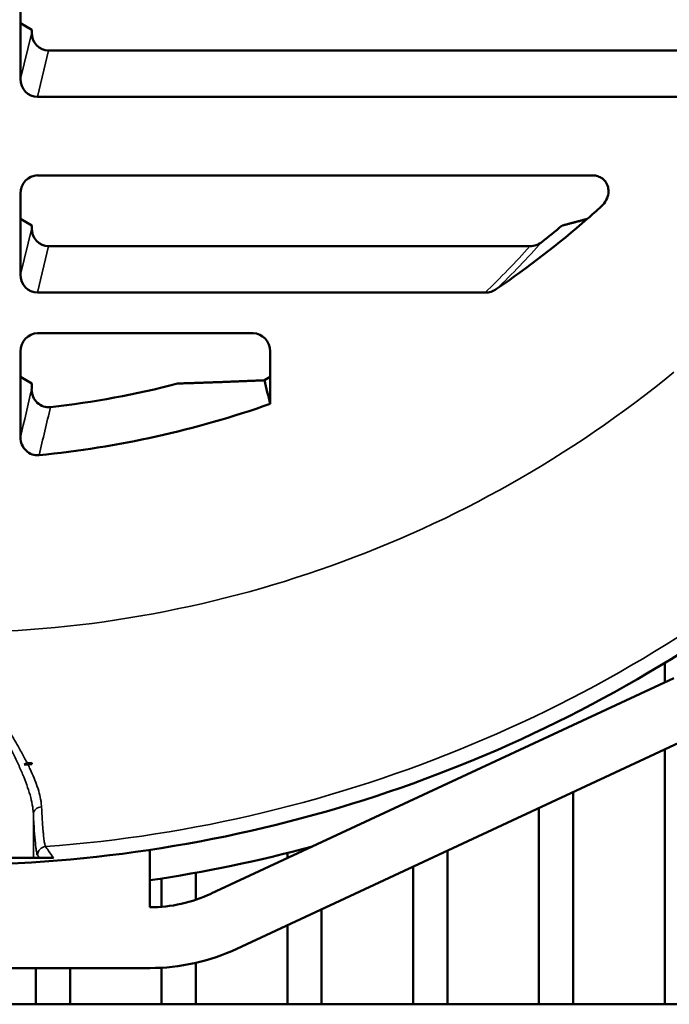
# Model space of a CAD drawing. Header units: inches. Extents: x 1 to 237, y 4 to 150.
# Tile 42 of 237: x 46.83 to 49.07, y 107.65 to 111.04. Entities that reach past the tile are written whole.
import ezdxf

# ---------------------------------------------------------------- set-up
doc = ezdxf.new("R2010")
doc.units = ezdxf.units.IN
doc.header["$LTSCALE"] = 7
doc.header["$MEASUREMENT"] = 0
doc.layers.add('Visible (ANSI)', color=7, linetype='Continuous', lineweight=50)
doc.layers.add('Visible Narrow (ANSI)', color=7, linetype='Continuous', lineweight=35)

msp = doc.modelspace()

# ---------------------------------------------------------------- linework, layer by layer
at = {"layer": 'Visible (ANSI)'}
for p, q in [((46.836, 111.1123), (46.836, 111.025)), ((46.836, 111.025), (46.836, 110.833)), ((46.8745, 111.002), (46.836, 111.025)), ((46.8745, 111.002), (46.8745, 110.9931)), ((46.9329, 110.9312), (49.2357, 110.9312)), ((46.8944, 110.771), (49.1629, 110.771)), ((48.8036, 110.501), (46.895, 110.501)), ((46.836, 110.4383), (46.836, 110.351)), ((46.836, 110.351), (46.836, 110.159)), ((46.8745, 110.328), (46.836, 110.351)), ((46.8745, 110.328), (46.8745, 110.3191)), ((46.9329, 110.2572), (48.5896, 110.2572)), ((46.8944, 110.097), (48.4354, 110.097)), ((47.6365, 109.957), (46.895, 109.957)), ((46.836, 109.8943), (46.836, 109.807)), ((47.6955, 109.807), (47.6955, 109.8943)), ((46.836, 109.807), (46.836, 109.599)), ((46.8745, 109.784), (46.836, 109.807)), ((47.6955, 109.807), (47.6755, 109.7951)), ((47.6955, 109.7141), (47.6955, 109.807)), ((46.8745, 109.784), (46.8745, 109.7642)), ((49.0538, 108.7551), (49.0538, 108.8219)), ((47.4926, 108.0271), (49.0853, 108.7698)), ((49.1737, 108.5802), (47.581, 107.8375)), ((49.0538, 107.646), (49.0538, 108.5243)), ((46.8753, 108.4734), (46.8753, 108.4773)), ((46.8754, 108.4732), (46.8753, 108.4734)), ((48.7389, 108.3774), (48.7389, 107.646)), ((48.6207, 108.3223), (48.6207, 107.646)), ((47.2813, 108.178), (47.2813, 107.9802)), ((48.3058, 108.1755), (48.3058, 107.646)), ((46.8803, 108.15), (46.2607, 108.15)), ((46.8803, 108.15), (46.9012, 108.15)), ((46.9497, 108.15), (46.9012, 108.15)), ((47.7546, 108.167), (47.7546, 108.1493)), ((48.1877, 108.1204), (48.1877, 107.646)), ((47.3215, 108.0792), (47.3215, 107.9819)), ((47.4396, 108.0991), (47.4396, 108.006)), ((47.8727, 107.9735), (47.8727, 107.646)), ((47.7546, 107.9185), (47.7546, 107.646)), ((47.2813, 107.771), (45.8598, 107.771)), ((46.8885, 107.771), (46.8885, 107.646)), ((47.0066, 107.771), (47.0066, 107.646)), ((47.3215, 107.7722), (47.3215, 107.646)), ((47.4396, 107.789), (47.4396, 107.646)), ((22.4961, 107.646), (55.9961, 107.646))]:
    msp.add_line(p, q, dxfattribs=at)
for centre, radius, start, end in [((46.5705, 112.896), 3.375, 311.0555, 312.1516), ((46.5705, 112.896), 3.375, 304.3506, 311.0555), ((46.5705, 112.896), 3.3365, 308.1473, 309.6743), ((46.5705, 112.896), 3.2149, 276.5891, 284.5279), ((46.5705, 112.896), 3.375, 275.6016, 289.4712), ((46.5705, 112.896), 4.7713, 270.3854, 304.9278), ((46.5705, 112.896), 4.4332, 273.5916, 273.9427), ((46.5705, 112.896), 4.4292, 273.7384, 273.9462), ((46.5705, 112.896), 4.4333, 273.7608, 273.944), ((46.5705, 112.896), 4.875, 278.3834, 285.103), ((47.2813, 108.4802), 0.5, 270, 295), ((47.2813, 108.4802), 0.7092, 270, 295)]:
    msp.add_arc(centre, radius, start, end, dxfattribs=at)
for centre, major_axis, ratio, start_param, end_param in [((46.9347, 110.995), (0.015, 0.0623), 0.936533, 1.822036, 3.363019), ((46.8962, 110.8349), (0.015, 0.0623), 0.936533, 1.822036, 3.363019), ((46.8961, 110.4372), (-0.0091, 0.0633), 0.938555, 6.148857, 7.701753), ((46.9347, 110.321), (0.015, 0.0623), 0.936533, 1.822036, 3.363019), ((46.8962, 110.1609), (0.015, 0.0623), 0.936533, 1.822036, 3.363019), ((46.8961, 109.8932), (-0.0091, 0.0633), 0.938555, 6.148857, 7.701753), ((47.6354, 109.8932), (0.0091, 0.0633), 0.938555, 4.864618, 6.417513), ((46.9347, 109.7662), (0.0146, 0.0627), 0.932734, 1.815064, 3.463529), ((46.8962, 109.601), (0.0146, 0.0626), 0.933406, 1.816261, 3.448646), ((46.8769, 108.4243), (-0.0244, 0.0501), 0.558691, 6.058771, 6.446706), ((46.8519, 108.4741), (0.0334, 0.0015), 0.069792, 4.598706, 4.994446), ((46.896, 108.9363), (0, -0.7498), 0.034827, 5.371132, 5.378094)]:
    msp.add_ellipse(centre, major_axis=major_axis, ratio=ratio, start_param=start_param, end_param=end_param, dxfattribs=at)
for points, knots in [([(48.8036, 110.501), (48.8089, 110.501), (48.8142, 110.5004), (48.8249, 110.4977), (48.8303, 110.4955), (48.8408, 110.489), (48.8457, 110.4846), (48.8538, 110.4738), (48.8568, 110.4674), (48.8603, 110.4536), (48.8607, 110.4464), (48.8588, 110.4312), (48.8564, 110.4235), (48.8484, 110.4079), (48.8425, 110.4003), (48.8355, 110.3939)], [-0.3776757, -0.3776757, -0.3776757, -0.3776757, -0.3370873, -0.3370873, -0.2925537, -0.2925537, -0.242578, -0.242578, -0.1888379, -0.1888379, -0.1337603, -0.1337603, -0.0722889, -0.0722889, 0, 0, 0, 0]), ([(48.5896, 110.2572), (48.597, 110.2572), (48.6044, 110.2585), (48.6186, 110.2636), (48.6254, 110.2674), (48.6314, 110.2721)], [0, 0, 0, 0, 0.056707, 0.056707, 0.1150258, 0.1150258, 0.1150258, 0.1150258]), ([(48.4749, 110.1096), (48.469, 110.1056), (48.4625, 110.1024), (48.4492, 110.0982), (48.4423, 110.097), (48.4354, 110.097)], [-0.1069375, -0.1069375, -0.1069375, -0.1069375, -0.0527178, -0.0527178, 0, 0, 0, 0])]:
    msp.add_open_spline(points, degree=3, knots=knots, dxfattribs=at)
for points, weights in [([(48.7872, 110.351), (48.7438, 110.3393), (48.7006, 110.328)], [1.00000480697, 1.00003004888, 1.00000500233]), ([(47.6755, 109.7951), (47.5247, 109.7887), (47.377, 109.784)], [1.00189193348, 1.00210464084, 1.00071997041])]:
    msp.add_rational_spline(points, weights, degree=2, dxfattribs=at)
msp.add_open_spline([(47.6755, 109.7951), (47.6822, 109.7681), (47.6889, 109.7411), (47.6955, 109.7141)], degree=3, dxfattribs=at)
at = {"layer": 'Visible Narrow (ANSI)'}
for p, q in [((46.836, 110.833), (46.8745, 110.9931)), ((46.9329, 110.9312), (46.8944, 110.771)), ((46.836, 110.159), (46.8745, 110.3191)), ((46.9329, 110.2572), (46.8944, 110.097)), ((46.8803, 108.3018), (46.8803, 108.15))]:
    msp.add_line(p, q, dxfattribs=at)
for radius, start, end in [(3.971, 270, 309.2967), (4.72, 274.2758, 311.0418)]:
    msp.add_arc((46.5705, 112.896), radius, start, end, dxfattribs=at)
for centre, major_axis, ratio, start_param, end_param in [((46.5705, 112.1617), (0, 2.8203), 0.970681, 3.890997, 3.971004), ((47.0734, 111.7089), (1.5374, 1.9184), 0.861545, 4.560689, 4.652634), ((46.9103, 108.3018), (-0.03, -0.0015), 0.81502, 4.732511, 6.222918), ((46.9247, 108.1593), (-0.0246, -0.0172), 0.998148, 4.177634, 5.672119)]:
    msp.add_ellipse(centre, major_axis=major_axis, ratio=ratio, start_param=start_param, end_param=end_param, dxfattribs=at)
for points in [[(46.836, 109.599), (46.8488, 109.6539), (46.8617, 109.709), (46.8745, 109.7642)], [(46.9394, 109.7024), (46.9262, 109.6472), (46.9131, 109.5921), (46.8999, 109.5372)], [(46.9012, 108.15), (46.899, 108.1531), (46.8968, 108.1562), (46.8947, 108.1593)]]:
    msp.add_open_spline(points, degree=3, dxfattribs=at)
for points, knots in [([(46.5705, 108.925), (46.5772, 108.9154), (46.5839, 108.9055), (46.5906, 108.8958), (46.5973, 108.8861), (46.604, 108.8764), (46.6107, 108.8667), (46.624, 108.8473), (46.6373, 108.828), (46.6504, 108.8088), (46.6611, 108.7933), (46.6717, 108.7777), (46.6822, 108.7623), (46.6914, 108.7489), (46.7004, 108.7355), (46.7094, 108.7221), (46.7157, 108.7127), (46.7219, 108.7034), (46.7281, 108.6941), (46.7308, 108.69), (46.7334, 108.686), (46.7361, 108.682), (46.7535, 108.6555), (46.7703, 108.6295), (46.7863, 108.6039), (46.7908, 108.5968), (46.7951, 108.5897), (46.7994, 108.5827), (46.8106, 108.5644), (46.8212, 108.5463), (46.8313, 108.5285), (46.8383, 108.5161), (46.845, 108.5039), (46.8514, 108.4917), (46.8541, 108.4865), (46.8567, 108.4814), (46.8593, 108.4763)], [-0.00002761, -0.00002761, -0.00002761, -0.00002761, 0.00086817, 0.00086817, 0.00086817, 0.00176394, 0.00176394, 0.00176394, 0.00355548, 0.00355548, 0.00355548, 0.00500492, 0.00500492, 0.00500492, 0.00626138, 0.00626138, 0.00626138, 0.00713856, 0.00713856, 0.00713856, 0.00751642, 0.00751642, 0.00751642, 0.01002412, 0.01002412, 0.01002412, 0.01072165, 0.01072165, 0.01072165, 0.01252731, 0.01252731, 0.01252731, 0.01377626, 0.01377626, 0.01377626, 0.0143047, 0.0143047, 0.0143047, 0.0143047]), ([(46.8803, 108.3018), (46.8794, 108.3222), (46.8752, 108.3443), (46.8623, 108.39), (46.8536, 108.4138), (46.8381, 108.451), (46.8325, 108.4636), (46.8207, 108.4891), (46.8144, 108.5019), (46.7951, 108.5406), (46.7812, 108.5668), (46.7519, 108.6199), (46.7365, 108.6469), (46.7126, 108.6881), (46.7045, 108.7019), (46.6881, 108.7295), (46.6799, 108.7434), (46.6551, 108.785), (46.6383, 108.8128), (46.613, 108.8547), (46.6045, 108.8687), (46.5918, 108.8898), (46.5875, 108.8968), (46.579, 108.9109), (46.5748, 108.9179), (46.5705, 108.925)], [0, 0, 0, 0, 0.00253147, 0.00253147, 0.00506293, 0.00506293, 0.00632866, 0.00632866, 0.0075944, 0.0075944, 0.01012586, 0.01012586, 0.01265733, 0.01265733, 0.01392306, 0.01392306, 0.01518879, 0.01518879, 0.01772026, 0.01772026, 0.01898599, 0.01898599, 0.01961886, 0.01961886, 0.02025172, 0.02025172, 0.02025172, 0.02025172]), ([(46.8613, 108.4723), (46.8641, 108.4667), (46.8668, 108.4611), (46.8791, 108.4348), (46.8874, 108.4147), (46.8948, 108.3928), (46.8956, 108.3902), (46.8994, 108.3782), (46.9019, 108.3689), (46.9061, 108.3493), (46.9076, 108.3392), (46.9084, 108.3283), (46.9084, 108.3273), (46.9085, 108.3262)], [0.000000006, 0.000000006, 0.000000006, 0.000000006, 0.000581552, 0.000581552, 0.002783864, 0.002783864, 0.003081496, 0.003081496, 0.004175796, 0.004175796, 0.00542994, 0.00542994, 0.005567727, 0.005567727, 0.005567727, 0.005567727]), ([(46.9085, 108.3262), (46.9093, 108.3105), (46.91, 108.2961), (46.9117, 108.2699), (46.9125, 108.2581), (46.9139, 108.2411), (46.9145, 108.2352), (46.9157, 108.2224), (46.9165, 108.216), (46.9177, 108.2074), (46.9182, 108.2045), (46.9196, 108.1969), (46.9206, 108.1931), (46.9218, 108.1902), (46.9221, 108.1896), (46.9224, 108.1892)], [0, 0, 0, 0, 0.00203966, 0.00203966, 0.00409299, 0.00409299, 0.00534419, 0.00534419, 0.00703991, 0.00703991, 0.00801628, 0.00801628, 0.01005871, 0.01005871, 0.01068837, 0.01068837, 0.01068837, 0.01068837]), ([(46.8947, 108.1593), (46.8934, 108.1612), (46.8921, 108.1656), (46.8908, 108.1727), (46.8902, 108.1762), (46.8896, 108.1803), (46.889, 108.1851), (46.8883, 108.1899), (46.8877, 108.1954), (46.8871, 108.2014), (46.8847, 108.2256), (46.8824, 108.2589), (46.8803, 108.3018)], [0, 0, 0, 0, 0.0028038, 0.0028038, 0.0028038, 0.0042057, 0.0042057, 0.0042057, 0.0056076, 0.0056076, 0.0056076, 0.0112152, 0.0112152, 0.0112152, 0.0112152]), ([(46.9224, 108.1892), (46.9231, 108.1882), (46.9238, 108.1872), (46.9245, 108.1862), (46.9273, 108.1822), (46.93, 108.1782), (46.9328, 108.1743), (46.9384, 108.1662), (46.9441, 108.1581), (46.9497, 108.15)], [0, 0, 0, 0, 0.001524, 0.001524, 0.001524, 0.00762, 0.00762, 0.00762, 0.01998114, 0.01998114, 0.01998114, 0.01998114])]:
    msp.add_open_spline(points, degree=3, knots=knots, dxfattribs=at)

doc.saveas('drawing.dxf')
